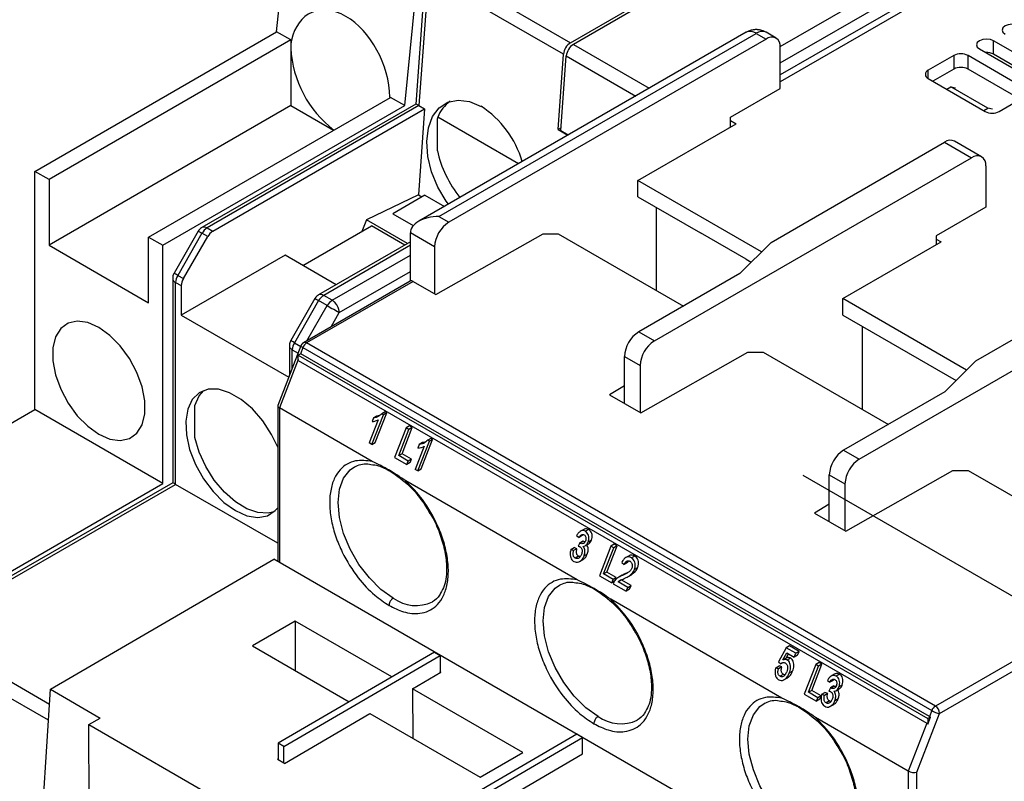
# Model space of a CAD drawing. Header units: millimetres. Extents: x 0 to 432, y 0 to 279.
# Tile 15 of 17: x 331 to 380, y 221 to 259. Entities that reach past the tile are written whole.
import ezdxf

# ---------------------------------------------------------------- set-up
doc = ezdxf.new("R2010")
doc.units = ezdxf.units.MM
doc.linetypes.add('SLD-Center', pattern=[19.05, 15.24, -1.27, 1.27, -1.27])

msp = doc.modelspace()

# ---------------------------------------------------------------- linework, layer by layer
for p, q in [((368.487, 257.89), (383.91, 266.794)), ((343.456, 258.625), (344.163, 265.769)), ((368.488, 257.074), (384.264, 266.182)), ((385.141, 266.087), (368.488, 256.474)), ((385.6, 266.014), (368.488, 256.136)), ((358.063, 258.078), (365.456, 262.346)), ((349.82, 254.951), (350.527, 262.095)), ((351.346, 261.956), (358.063, 258.078)), ((365.499, 262.207), (358.205, 257.996)), ((350.847, 261.584), (350.372, 255.03)), ((350.994, 261.38), (350.527, 254.951)), ((357.711, 257.502), (350.994, 261.38)), ((331.435, 251.685), (343.456, 258.625)), ((344.163, 258.216), (343.456, 258.625)), ((366.786, 258.594), (350.517, 249.202)), ((351.517, 249.441), (367.285, 258.544)), ((367.285, 258.544), (367.78, 258.259)), ((368.28, 258.308), (367.785, 258.594)), ((344.163, 258.216), (332.142, 251.277)), ((344.163, 258.216), (344.163, 257.808)), ((344.188, 258.202), (344.163, 258.216)), ((367.78, 258.259), (352.012, 249.156)), ((358.205, 257.996), (361.978, 255.818)), ((381.923, 256.544), (379.094, 258.177)), ((379.094, 257.502), (379.094, 258.177)), ((344.163, 257.808), (344.163, 254.95)), ((357.441, 253.772), (357.711, 257.502)), ((368.488, 255.809), (368.488, 257.85)), ((377.114, 257.442), (375.841, 256.707)), ((377.114, 257.442), (377.114, 256.768)), ((380.65, 255.809), (377.821, 257.442)), ((377.821, 256.768), (377.821, 257.442)), ((378.387, 257.768), (381.215, 256.136)), ((381.607, 256.052), (379.094, 257.502)), ((357.582, 253.695), (357.853, 257.42)), ((357.853, 257.42), (361.303, 255.429)), ((375.841, 256.299), (375.841, 256.707)), ((377.114, 256.768), (376.072, 256.166)), ((380.419, 255.268), (377.821, 256.768)), ((375.841, 256.299), (378.67, 254.666)), ((366.013, 254.38), (368.488, 255.809)), ((376.761, 255.768), (376.973, 255.891)), ((378.811, 254.829), (376.973, 255.891)), ((376.973, 255.891), (377.205, 255.84)), ((337.092, 248.419), (349.113, 255.359)), ((350.372, 255.03), (339.746, 248.896)), ((349.113, 255.359), (349.087, 255.374)), ((349.82, 254.951), (349.113, 255.359)), ((379.377, 254.666), (380.65, 255.401)), ((344.163, 254.95), (332.142, 248.011)), ((337.799, 248.011), (349.82, 254.951)), ((350.527, 254.951), (339.996, 248.871)), ((340.279, 248.708), (350.81, 254.787)), ((344.163, 254.95), (346.284, 253.726)), ((350.81, 254.787), (350.5, 250.514)), ((350.527, 254.951), (350.81, 254.787)), ((353.618, 254.906), (353.619, 254.921)), ((353.633, 254.913), (353.618, 254.906)), ((378.599, 254.707), (378.811, 254.829)), ((379.043, 254.779), (378.811, 254.829)), ((351.445, 252.702), (351.445, 254.309)), ((355.471, 252.062), (351.466, 254.375)), ((361.416, 251.237), (366.296, 254.054)), ((366.013, 253.89), (366.013, 254.38)), ((366.013, 254.217), (366.296, 254.054)), ((357.593, 253.845), (357.441, 253.772)), ((357.441, 253.772), (357.932, 253.483)), ((357.94, 253.488), (357.582, 253.695)), ((368.028, 248.156), (376.655, 253.136)), ((376.655, 253.136), (377.998, 252.36)), ((378.498, 252.41), (377.155, 253.185)), ((362.23, 243.257), (377.998, 252.36)), ((332.142, 251.277), (331.435, 251.685)), ((331.435, 239.845), (331.435, 251.685)), ((378.705, 251.952), (378.705, 249.91)), ((332.142, 251.277), (332.142, 248.011)), ((367.562, 247.689), (361.416, 251.237)), ((361.416, 250.421), (361.416, 251.237)), ((350.5, 250.514), (347.917, 249.284)), ((350.823, 250.502), (349.225, 249.579)), ((350.5, 250.514), (350.672, 250.415)), ((350.823, 250.502), (351.796, 249.94)), ((361.416, 250.421), (364.528, 248.624)), ((362.336, 245.767), (362.336, 249.89)), ((378.705, 249.91), (376.23, 248.482)), ((347.917, 249.284), (347.687, 248.692)), ((349.966, 248.101), (347.917, 249.284)), ((349.225, 249.579), (350.25, 248.987)), ((351.517, 249.441), (352.012, 249.156)), ((339.563, 248.713), (338.356, 246.622)), ((339.996, 248.871), (340.279, 248.708)), ((344.762, 247.003), (348.178, 248.975)), ((349.829, 248.022), (348.178, 248.975)), ((350.103, 246.235), (350.103, 248.625)), ((351.305, 247.931), (350.103, 248.625)), ((366.79, 247.318), (364.528, 248.624)), ((337.092, 245.153), (337.092, 248.419)), ((337.092, 248.419), (337.799, 248.011)), ((339.746, 248.607), (338.539, 246.517)), ((338.822, 246.353), (340.029, 248.444)), ((340.029, 248.444), (339.746, 248.607)), ((350.103, 248.18), (345.544, 245.549)), ((351.376, 245.563), (356.7, 248.584)), ((356.7, 248.584), (357.457, 248.584)), ((357.457, 248.584), (363.679, 244.992)), ((366.482, 246.61), (368.028, 248.156)), ((371.599, 245.359), (376.478, 248.176)), ((376.23, 248.482), (376.23, 248.033)), ((376.23, 248.318), (376.478, 248.176)), ((332.142, 248.011), (337.092, 245.153)), ((337.799, 236.171), (337.799, 248.011)), ((350.103, 248.011), (345.794, 245.524)), ((351.305, 247.931), (351.305, 245.604)), ((343.873, 247.517), (338.718, 244.541)), ((346.413, 246.05), (343.873, 247.517)), ((346.219, 245.279), (350.103, 247.521)), ((366.79, 247.318), (367.044, 247.172)), ((378.21, 242.277), (386.837, 247.258)), ((346.572, 244.667), (350.103, 246.705)), ((338.289, 246.372), (338.289, 236.215)), ((338.356, 246.622), (338.356, 246.622)), ((338.436, 236.131), (338.436, 246.168)), ((338.436, 246.168), (338.718, 246.005)), ((338.539, 246.517), (338.822, 246.353)), ((350.094, 246.231), (344.795, 243.172)), ((350.244, 246.216), (344.945, 243.157)), ((350.244, 246.216), (351.376, 245.563)), ((366.482, 246.61), (361.452, 243.706)), ((372.412, 237.379), (388.18, 246.482)), ((338.718, 246.005), (338.718, 244.541)), ((345.361, 245.366), (344.154, 243.275)), ((345.544, 245.26), (344.337, 243.169)), ((345.969, 245.015), (345.544, 245.26)), ((346.219, 245.279), (345.794, 245.524)), ((377.744, 241.811), (371.599, 245.359)), ((371.599, 244.542), (371.599, 245.359)), ((344.959, 243.267), (345.969, 245.015)), ((338.718, 244.541), (344.059, 241.458)), ((346.166, 243.963), (346.572, 244.667)), ((371.599, 244.542), (377.226, 241.294)), ((372.553, 243.991), (372.553, 239.869)), ((361.452, 243.706), (362.23, 243.257)), ((344.665, 243.02), (343.513, 240.051)), ((344.087, 243.026), (344.087, 241.561)), ((344.234, 241.909), (344.234, 242.821)), ((344.234, 242.821), (344.523, 242.654)), ((344.337, 243.169), (344.652, 242.988)), ((344.761, 242.928), (344.637, 242.609)), ((344.761, 242.928), (376.015, 224.886)), ((376.199, 225.114), (344.945, 243.157)), ((344.534, 242.343), (343.597, 239.929)), ((344.664, 242.625), (344.534, 242.55)), ((344.534, 242.289), (344.534, 242.55)), ((344.534, 242.55), (375.82, 224.489)), ((344.534, 242.289), (375.771, 224.256)), ((375.901, 224.592), (344.664, 242.625)), ((360.745, 240.154), (360.745, 242.481)), ((360.745, 242.481), (361.523, 242.032)), ((361.558, 239.685), (366.883, 242.706)), ((366.883, 242.706), (367.639, 242.706)), ((367.639, 242.706), (373.861, 239.114)), ((376.665, 240.732), (378.21, 242.277)), ((361.523, 242.032), (361.523, 239.705)), ((344.089, 241.536), (344.087, 241.561)), ((360.745, 241.019), (360.002, 240.583)), ((360.002, 240.583), (361.558, 239.685)), ((376.665, 240.732), (371.634, 237.828)), ((319.854, 233.16), (331.435, 239.845)), ((337.799, 236.171), (331.435, 239.845)), ((339.383, 238.458), (339.383, 240.058)), ((343.51, 240.033), (343.51, 232.3)), ((348.207, 237.268), (343.597, 239.929)), ((343.597, 239.929), (343.597, 232.249)), ((348.509, 239.341), (348.063, 238.193)), ((348.19, 238.12), (348.762, 239.593)), ((348.263, 239.43), (348.196, 239.256)), ((348.427, 239.524), (348.263, 239.43)), ((348.353, 238.214), (348.925, 239.687)), ((348.843, 239.734), (348.68, 239.64)), ((348.762, 239.593), (348.68, 239.64)), ((348.925, 239.687), (348.762, 239.593)), ((348.925, 239.687), (348.843, 239.734)), ((349.891, 238.941), (349.32, 237.468)), ((349.525, 237.557), (350.031, 238.86)), ((349.688, 237.651), (350.194, 238.955)), ((350.054, 239.035), (349.891, 238.941)), ((350.031, 238.86), (349.891, 238.941)), ((350.194, 238.955), (350.031, 238.86)), ((350.194, 238.955), (350.054, 239.035)), ((350.638, 236.895), (351.209, 238.368)), ((351.128, 238.416), (350.964, 238.321)), ((351.209, 238.368), (351.046, 238.274)), ((351.209, 238.368), (351.128, 238.416)), ((348.19, 238.12), (348.063, 238.193)), ((348.19, 238.12), (348.353, 238.214)), ((350.793, 238.022), (350.348, 236.874)), ((350.475, 236.801), (351.046, 238.274)), ((350.548, 238.111), (350.48, 237.937)), ((350.711, 238.205), (350.548, 238.111)), ((351.046, 238.274), (350.964, 238.321)), ((349.32, 237.468), (349.929, 237.116)), ((349.688, 237.651), (349.525, 237.557)), ((349.995, 237.286), (349.525, 237.557)), ((350.158, 237.38), (349.688, 237.651)), ((350.158, 237.38), (349.995, 237.286)), ((350.092, 237.21), (350.158, 237.38)), ((371.634, 237.828), (372.412, 237.379)), ((347.329, 237.001), (347.374, 237.024)), ((349.929, 237.116), (349.995, 237.286)), ((350.092, 237.21), (349.929, 237.116)), ((350.475, 236.801), (350.348, 236.874)), ((350.475, 236.801), (350.638, 236.895)), ((370.927, 234.276), (370.927, 236.603)), ((370.927, 236.603), (371.705, 236.154)), ((371.74, 233.807), (377.065, 236.827)), ((377.065, 236.827), (377.821, 236.827)), ((377.821, 236.827), (383.513, 233.542)), ((338.289, 236.215), (325.579, 228.878)), ((325.829, 228.853), (338.436, 236.131)), ((326.218, 229.486), (337.799, 236.171)), ((343.51, 233.201), (338.436, 236.131)), ((358.389, 231.39), (349.877, 236.304)), ((371.705, 236.154), (371.705, 233.827)), ((370.927, 235.141), (370.185, 234.705)), ((370.185, 234.705), (371.74, 233.807)), ((358.366, 233.586), (358.485, 233.494)), ((358.649, 233.588), (358.485, 233.494)), ((358.72, 233.894), (358.556, 233.8)), ((358.649, 233.588), (358.686, 233.641)), ((358.965, 233.891), (358.802, 233.797)), ((358.082, 232.895), (358.245, 232.989)), ((358.38, 232.935), (358.245, 232.989)), ((358.518, 233.221), (358.439, 233.058)), ((358.682, 233.315), (358.518, 233.221)), ((358.699, 233.303), (358.536, 233.208)), ((358.81, 233.087), (358.973, 233.181)), ((359.102, 233.354), (358.938, 233.26)), ((360.074, 233.063), (359.502, 231.59)), ((359.708, 231.679), (360.213, 232.982)), ((359.871, 231.773), (360.376, 233.076)), ((360.237, 233.157), (360.074, 233.063)), ((360.213, 232.982), (360.074, 233.063)), ((360.376, 233.076), (360.213, 232.982)), ((360.376, 233.076), (360.237, 233.157)), ((358.216, 232.84), (358.082, 232.895)), ((358.38, 232.935), (358.216, 232.84)), ((358.463, 232.563), (358.299, 232.469)), ((358.898, 232.669), (358.735, 232.575)), ((360.973, 232.585), (360.81, 232.49)), ((361.252, 232.571), (361.089, 232.477)), ((332.213, 225.948), (343.315, 232.413)), ((375.134, 214.043), (343.315, 232.413)), ((358.515, 232.301), (358.679, 232.396)), ((360.61, 232.244), (360.73, 232.152)), ((360.893, 232.246), (360.73, 232.152)), ((360.893, 232.246), (360.943, 232.331)), ((361.399, 231.988), (361.236, 231.894)), ((359.502, 231.59), (360.111, 231.238)), ((359.871, 231.773), (359.708, 231.679)), ((360.177, 231.408), (359.708, 231.679)), ((360.34, 231.502), (359.871, 231.773)), ((360.34, 231.502), (360.177, 231.408)), ((360.274, 231.332), (360.34, 231.502)), ((360.467, 231.519), (360.463, 231.516)), ((360.627, 231.611), (360.47, 231.52)), ((360.806, 231.7), (360.643, 231.606)), ((360.884, 231.737), (360.806, 231.7)), ((360.968, 231.574), (361.131, 231.669)), ((357.512, 231.122), (357.556, 231.146)), ((360.111, 231.238), (360.177, 231.408)), ((360.254, 231.321), (360.111, 231.238)), ((360.187, 231.194), (360.835, 230.82)), ((360.587, 231.383), (360.424, 231.289)), ((360.908, 231.009), (360.424, 231.289)), ((361.071, 231.103), (360.587, 231.383)), ((360.835, 230.82), (360.908, 231.009)), ((360.908, 231.009), (361.071, 231.103)), ((360.998, 230.915), (361.071, 231.103)), ((360.998, 230.915), (360.835, 230.82)), ((368.572, 225.512), (360.06, 230.426)), ((344.375, 229.34), (342.254, 228.105)), ((349.186, 226.563), (344.375, 229.34)), ((344.375, 229.34), (344.385, 226.875)), ((332.166, 225.195), (325.829, 228.853)), ((332.116, 224.407), (325.476, 228.241)), ((342.254, 228.105), (347.065, 225.328)), ((368.952, 228.103), (368.789, 228.008)), ((369.422, 227.832), (368.952, 228.103)), ((381.498, 228.174), (376.199, 225.114)), ((351.302, 227.795), (343.524, 223.265)), ((343.807, 223.102), (351.585, 227.631)), ((351.302, 227.795), (351.585, 227.631)), ((351.585, 227.631), (351.588, 226.817)), ((368.789, 228.008), (368.394, 227.311)), ((368.621, 227.407), (368.819, 227.76)), ((368.784, 227.501), (368.903, 227.712)), ((369.259, 227.737), (368.789, 228.008)), ((368.819, 227.76), (369.185, 227.548)), ((369.185, 227.548), (369.259, 227.737)), ((369.349, 227.643), (369.185, 227.548)), ((369.422, 227.832), (369.259, 227.737)), ((369.349, 227.643), (369.422, 227.832)), ((376.411, 224.747), (381.71, 227.806)), ((368.264, 227.017), (368.428, 227.111)), ((368.394, 227.311), (368.514, 227.219)), ((368.562, 227.057), (368.428, 227.111)), ((368.594, 227.266), (368.514, 227.219)), ((368.784, 227.501), (368.621, 227.407)), ((368.999, 227.498), (368.836, 227.403)), ((370.256, 227.185), (369.684, 225.712)), ((369.89, 225.801), (370.395, 227.104)), ((370.053, 225.895), (370.559, 227.198)), ((370.419, 227.279), (370.256, 227.185)), ((370.395, 227.104), (370.256, 227.185)), ((370.559, 227.198), (370.395, 227.104)), ((370.559, 227.198), (370.419, 227.279)), ((350.209, 225.973), (351.623, 226.796)), ((351.588, 226.817), (351.623, 226.796)), ((351.588, 226.776), (351.588, 226.817)), ((368.399, 226.962), (368.264, 227.017)), ((368.562, 227.057), (368.399, 226.962)), ((368.641, 226.687), (368.478, 226.593)), ((369.104, 226.853), (368.941, 226.759)), ((371.186, 226.697), (371.023, 226.603)), ((371.432, 226.694), (371.269, 226.6)), ((368.635, 226.402), (368.648, 226.41)), ((368.895, 226.552), (368.731, 226.457)), ((370.833, 226.389), (370.952, 226.297)), ((371.116, 226.391), (370.952, 226.297)), ((371.148, 226.118), (370.985, 226.024)), ((371.166, 226.106), (371.003, 226.011)), ((371.116, 226.391), (371.153, 226.444)), ((371.568, 226.157), (371.405, 226.063)), ((331.678, 217.471), (332.213, 225.948)), ((332.213, 225.948), (334.688, 224.519)), ((355.689, 222.809), (350.209, 225.973)), ((350.209, 225.973), (350.218, 223.507)), ((369.684, 225.712), (370.294, 225.36)), ((370.053, 225.895), (369.89, 225.801)), ((370.359, 225.53), (369.89, 225.801)), ((370.523, 225.624), (370.053, 225.895)), ((370.523, 225.624), (370.359, 225.53)), ((370.457, 225.454), (370.523, 225.624)), ((370.549, 225.698), (370.712, 225.792)), ((370.683, 225.643), (370.549, 225.698)), ((370.846, 225.738), (370.683, 225.643)), ((370.846, 225.738), (370.712, 225.792)), ((370.985, 226.024), (370.906, 225.861)), ((371.277, 225.89), (371.44, 225.984)), ((367.694, 225.244), (367.738, 225.268)), ((370.294, 225.36), (370.359, 225.53)), ((370.457, 225.454), (370.294, 225.36)), ((370.929, 225.366), (370.766, 225.272)), ((370.982, 225.104), (371.146, 225.199)), ((371.365, 225.472), (371.202, 225.378)), ((343.845, 222.267), (348.088, 224.737)), ((348.088, 224.737), (353.568, 221.574)), ((375.276, 221.821), (376.411, 224.747)), ((376.015, 224.886), (375.901, 224.592)), ((334.122, 224.19), (334.688, 224.519)), ((334.122, 224.19), (360.992, 208.678)), ((334.153, 216.042), (334.122, 224.19)), ((374.852, 221.887), (370.242, 224.548)), ((375.771, 224.256), (374.852, 221.887)), ((375.82, 224.214), (375.957, 224.568)), ((375.957, 224.568), (375.82, 224.489)), ((375.82, 224.489), (375.82, 224.214)), ((358.373, 223.713), (350.595, 219.183)), ((358.656, 223.549), (358.373, 223.713)), ((343.807, 223.102), (343.524, 223.265)), ((343.524, 223.265), (343.527, 222.451)), ((350.878, 219.02), (358.656, 223.549)), ((358.659, 222.735), (358.656, 223.549)), ((343.81, 222.287), (343.807, 223.102)), ((350.881, 218.205), (358.659, 222.735)), ((353.568, 221.574), (355.689, 222.809)), ((343.527, 222.491), (343.491, 222.471)), ((343.527, 222.451), (343.491, 222.471)), ((343.527, 222.451), (343.81, 222.287)), ((343.845, 222.267), (343.81, 222.287)), ((374.852, 221.887), (374.852, 214.207)), ((375.276, 212.563), (375.276, 221.821))]:
    msp.add_line(p, q)
at = {"color": 7, "linetype": 'SLD-Center'}
msp.add_line((382.418, 229.188), (369.619, 236.577), dxfattribs=at)
at = {"flags": 128}
for points in [[(380.367, 258.911), (380.205, 258.974), (380.013, 258.996), (379.822, 258.974), (379.66, 258.911), (379.551, 258.818), (379.513, 258.707), (379.551, 258.597), (379.66, 258.503)], [(379.094, 258.177), (378.932, 258.239), (378.741, 258.261), (378.549, 258.239), (378.387, 258.177), (378.279, 258.083), (378.241, 257.972), (378.279, 257.862), (378.387, 257.768)], [(351.994, 250.055), (351.884, 250.206), (351.47, 250.903), (351.161, 251.657), (350.974, 252.425), (350.919, 253.167), (350.999, 253.842), (351.21, 254.413), (351.54, 254.849), (351.971, 255.127), (352.48, 255.231), (353.039, 255.156), (353.618, 254.906)], [(339.563, 248.713), (339.569, 248.71), (339.592, 248.697), (339.63, 248.675), (339.682, 248.645), (339.746, 248.607)], [(338.539, 246.517), (338.475, 246.554), (338.423, 246.584), (338.385, 246.606), (338.362, 246.619), (338.356, 246.622)], [(345.969, 245.015), (346.042, 244.973), (346.123, 244.926), (346.207, 244.878), (346.292, 244.829), (346.374, 244.781), (346.45, 244.738), (346.517, 244.699), (346.572, 244.667)], [(334.617, 238.621), (335.167, 238.38), (335.685, 238.308), (336.141, 238.408), (336.508, 238.675), (336.766, 239.093), (336.898, 239.638), (336.898, 240.277), (336.766, 240.975), (336.508, 241.69), (336.141, 242.381), (335.685, 243.008), (335.167, 243.534), (334.617, 243.928), (334.067, 244.169), (333.549, 244.241), (333.093, 244.141), (332.726, 243.874), (332.468, 243.456), (332.336, 242.911), (332.336, 242.272), (332.468, 241.574), (332.726, 240.859), (333.093, 240.168), (333.549, 239.541), (334.067, 239.015), (334.617, 238.621)], [(344.337, 243.169), (344.273, 243.206), (344.221, 243.237), (344.183, 243.259), (344.161, 243.271), (344.154, 243.275)], [(343.51, 237.972), (343.206, 238.604), (342.765, 239.285), (342.252, 239.879), (341.693, 240.355), (341.118, 240.687), (340.559, 240.857), (340.045, 240.855), (339.605, 240.683), (339.262, 240.349), (339.034, 239.871), (338.935, 239.275), (338.968, 238.593), (339.133, 237.862), (339.42, 237.122), (339.815, 236.411), (340.295, 235.77), (340.835, 235.231), (341.405, 234.824), (341.405, 234.824)], [(339.383, 240.058), (339.602, 240.533), (339.841, 240.8)], [(343.323, 234.769), (343.036, 234.701), (342.522, 234.727), (341.968, 234.918), (341.404, 235.263), (340.858, 235.745), (340.359, 236.338), (339.933, 237.011), (339.602, 237.73), (339.383, 238.458)], [(349.252, 230.481), (348.643, 230.912), (348.065, 231.479), (347.546, 232.156), (347.113, 232.906), (346.786, 233.694), (346.584, 234.479), (346.515, 235.222), (346.584, 235.885), (346.786, 236.436), (347.113, 236.847), (347.329, 237.001)], [(341.405, 234.824), (341.976, 234.572), (342.516, 234.487), (342.996, 234.575), (343.391, 234.83), (343.51, 234.963)], [(359.435, 224.603), (358.826, 225.034), (358.247, 225.601), (357.728, 226.277), (357.295, 227.028), (356.969, 227.816), (356.766, 228.6), (356.698, 229.343), (356.766, 230.007), (356.969, 230.558), (357.295, 230.969), (357.512, 231.122)], [(369.617, 218.725), (369.008, 219.155), (368.43, 219.723), (367.911, 220.399), (367.477, 221.15), (367.151, 221.937), (366.949, 222.722), (366.88, 223.465), (366.949, 224.129), (367.151, 224.68), (367.477, 225.091), (367.694, 225.244)]]:
    msp.add_lwpolyline(points, dxfattribs=at)
for centre, radius, start, end in [((366.993, 258.136), 0.503, 54.3825, 114.307), ((367.578, 258.136), 0.503, 65.693, 125.6174), ((347.115, 257.815), 2.952, 172.4795, 180.1411), ((358.484, 257.425), 0.777, 122.8009, 174.311), ((358.626, 257.343), 0.777, 122.8009, 174.311), ((368.056, 257.92), 0.437, 350.786, 129.2032), ((349.614, 258.08), 5.458, 182.8534, 232.6952), ((377.468, 256.759), 0.769, 62.6097, 117.3903), ((378.745, 256.827), 0.76, 62.6684, 92.7236), ((375.919, 256.503), 0.218, 110.7834, 249.2168), ((377.468, 256.085), 0.769, 62.6097, 117.3903), ((353.034, 253.791), 1.674, 124.7826, 159.5908), ((350.942, 250.796), 4.917, 16.2549, 57.0118), ((379.023, 255.348), 0.769, 242.6096, 297.3904), ((376.948, 252.727), 0.503, 65.693, 125.6174), ((378.274, 252.022), 0.437, 350.786, 129.2032), ((352.84, 247.861), 1.537, 122.6055, 177.3946), ((340.378, 248.259), 0.721, 121.9546, 151.1445), ((339.849, 248.665), 0.253, 54.5095, 112.861), ((340.661, 248.096), 0.721, 121.9546, 151.1445), ((338.539, 246.397), 0.251, 185.7077, 245.6251), ((339.156, 246.144), 0.721, 148.8562, 178.0439), ((339.439, 245.98), 0.721, 148.8562, 178.0439), ((350.156, 246.093), 0.151, 54.3821, 114.3076), ((345.649, 245.332), 0.241, 52.8976, 115.8209), ((346.176, 244.912), 0.721, 121.9546, 151.1445), ((346.6, 244.667), 0.721, 121.9546, 151.1445), ((362.28, 242.412), 1.537, 122.6055, 177.3946), ((363.058, 241.963), 1.537, 122.6055, 177.3946), ((344.955, 242.796), 0.721, 148.8562, 178.0439), ((344.808, 243.073), 0.152, 200.263, 252.1042), ((345.193, 242.769), 0.46, 122.6382, 159.7727), ((344.857, 243.034), 0.151, 54.3858, 114.2671), ((372.462, 236.533), 1.537, 122.6055, 177.3946), ((373.24, 236.084), 1.537, 122.6055, 177.3946), ((350.379, 232.007), 1.897, 233.5578, 295.6062), ((376.447, 224.726), 0.46, 122.6382, 159.7727), ((376.586, 225.878), 1.145, 240.1097, 261.2218), ((375.95, 224.726), 0.461, 2.6055, 57.3947), ((360.562, 226.129), 1.897, 233.5578, 295.6062)]:
    msp.add_arc(centre, radius, start, end)
for centre, major_axis, ratio, start_param, end_param in [((346.595, 256.355), (-1.383, 3.231), 0.641975, 4.147148, 7.002045), ((350.851, 254.73), (0.479, -0.3), 0.037796, 2.336245, 3.121562), ((353.821, 252.134), (-1.743, 3.043), 0.577373, 0.47706, 0.505498), ((353.821, 252.134), (-1.743, 3.043), 0.577373, 1.073086, 1.828427), ((351.517, 248.625), (1.414, 0), 0.577382, 1.570796, 3.141593), ((343.81, 239.986), (0.299, -0.056), 0.410685, 3.064865, 4.003719), ((338.789, 235.926), (0.5, -0.289), 0.00007, 2.356235, 3.141552), ((375.771, 223.766), (-0.061, 0.504), 0.402531, 5.755049, 5.989234), ((376.146, 224.734), (0.323, 0.039), 0.565682, 3.786495, 4.02068), ((375.064, 221.944), (0.299, -0.056), 0.410685, 4.003719, 5.574515)]:
    msp.add_ellipse(centre, major_axis=major_axis, ratio=ratio, start_param=start_param, end_param=end_param)
for points, knots in [([(367.285, 258.728), (367.281, 258.728), (367.256, 258.728), (367.19, 258.725), (367.067, 258.707), (366.921, 258.668), (366.828, 258.611), (366.789, 258.587)], [0, 0, 0, 0, 0.0262379, 0.1440665, 0.3791486, 0.7359263, 1, 1, 1, 1]), ([(367.785, 258.593), (367.783, 258.595), (367.737, 258.629), (367.648, 258.661), (367.54, 258.697), (367.464, 258.712), (367.411, 258.72), (367.374, 258.724), (367.348, 258.726), (367.33, 258.727), (367.317, 258.727), (367.308, 258.728), (367.298, 258.728), (367.29, 258.728), (367.285, 258.728)], [0, 0, 0, 0, 0.018824, 0.327228, 0.531875, 0.671703, 0.768825, 0.836878, 0.884777, 0.918568, 0.942435, 0.9593, 0.971223, 1, 1, 1, 1]), ([(339.752, 248.896), (339.743, 248.892), (339.698, 248.871), (339.63, 248.81), (339.585, 248.745), (339.563, 248.713)], [0, 0, 0, 0, 0.108029, 0.561023, 1, 1, 1, 1]), ([(338.359, 246.622), (338.355, 246.616), (338.325, 246.577), (338.298, 246.491), (338.292, 246.41), (338.289, 246.372)], [0, 0, 0, 0, 0.077812, 0.563001, 1, 1, 1, 1]), ([(345.362, 245.365), (345.362, 245.365), (345.363, 245.365), (345.366, 245.363), (345.367, 245.363), (345.368, 245.362), (345.368, 245.362), (345.372, 245.359), (345.387, 245.35), (345.439, 245.321), (345.505, 245.283), (345.544, 245.26)], [0, 0, 0, 0, 0.1247498, 0.1641438, 0.1742881, 0.1769705, 0.1779366, 0.1780618, 0.369492, 0.625538, 1, 1, 1, 1]), ([(345.544, 245.549), (345.512, 245.526), (345.448, 245.481), (345.39, 245.413), (345.371, 245.368), (345.369, 245.362)], [0, 0, 0, 0, 0.454954, 0.919686, 1, 1, 1, 1]), ([(346.572, 244.667), (346.568, 244.716), (346.562, 244.8), (346.521, 244.913), (346.49, 244.977), (346.474, 245.006), (346.47, 245.013), (346.469, 245.015), (346.469, 245.015), (346.454, 245.042), (346.415, 245.102), (346.332, 245.2), (346.261, 245.25), (346.219, 245.279)], [0, 0, 0, 0, 0.217341, 0.373361, 0.467692, 0.491651, 0.49782, 0.499452, 0.500039, 0.500115, 0.616539, 0.772261, 1, 1, 1, 1]), ([(344.155, 243.274), (344.139, 243.239), (344.104, 243.167), (344.085, 243.072), (344.091, 243.016), (344.093, 243.001)], [0, 0, 0, 0, 0.413162, 0.838759, 1, 1, 1, 1]), ([(344.091, 243.001), (344.092, 242.991), (344.096, 242.958), (344.133, 242.894), (344.196, 242.848), (344.234, 242.821)], [0, 0, 0, 0, 0.141054, 0.489869, 1, 1, 1, 1]), ([(344.685, 243.062), (344.684, 243.061), (344.68, 243.053), (344.673, 243.04), (344.668, 243.026), (344.665, 243.02)], [0, 0, 0, 0, 0.06958, 0.580281, 1, 1, 1, 1]), ([(344.795, 243.171), (344.792, 243.169), (344.775, 243.162), (344.752, 243.143), (344.729, 243.121), (344.714, 243.104), (344.705, 243.092), (344.698, 243.083), (344.694, 243.077), (344.691, 243.073), (344.689, 243.07), (344.688, 243.067), (344.687, 243.065), (344.686, 243.063), (344.685, 243.062)], [0, 0, 0, 0, 0.066296, 0.358205, 0.552834, 0.686183, 0.778936, 0.843986, 0.889785, 0.922107, 0.944929, 0.961067, 0.972465, 1, 1, 1, 1]), ([(348.196, 239.256), (348.241, 239.26), (348.317, 239.268), (348.422, 239.298), (348.48, 239.327), (348.509, 239.341)], [0, 0, 0, 0, 0.428991, 0.712634, 1, 1, 1, 1]), ([(348.68, 239.64), (348.632, 239.597), (348.547, 239.52), (348.403, 239.455), (348.31, 239.438), (348.263, 239.43)], [0, 0, 0, 0, 0.380081, 0.685242, 1, 1, 1, 1]), ([(348.588, 239.566), (348.581, 239.562), (348.529, 239.538), (348.474, 239.53), (348.427, 239.524)], [0, 0, 0, 0, 0.136469, 1, 1, 1, 1]), ([(350.48, 237.937), (350.526, 237.942), (350.602, 237.949), (350.707, 237.979), (350.764, 238.008), (350.793, 238.022)], [0, 0, 0, 0, 0.4289908, 0.7126344, 1, 1, 1, 1]), ([(350.964, 238.321), (350.917, 238.279), (350.831, 238.202), (350.687, 238.137), (350.595, 238.12), (350.548, 238.111)], [0, 0, 0, 0, 0.380081, 0.685242, 1, 1, 1, 1]), ([(350.872, 238.247), (350.865, 238.244), (350.814, 238.219), (350.759, 238.212), (350.711, 238.205)], [0, 0, 0, 0, 0.1364695, 1, 1, 1, 1]), ([(348.207, 237.268), (347.922, 237.302), (347.298, 237.377), (346.673, 236.992), (346.3, 236.422), (346.119, 235.83), (346.071, 235.119), (346.162, 234.336), (346.38, 233.537), (346.787, 232.555), (347.435, 231.521), (348.267, 230.626), (348.802, 230.273), (349.042, 230.115)], [0, 0, 0, 0, 0.1087163, 0.2383367, 0.3102138, 0.3851602, 0.4615996, 0.537758, 0.6118992, 0.6825495, 0.8090378, 0.9144533, 1, 1, 1, 1]), ([(347.332, 237.002), (347.529, 237.093), (347.763, 237.2), (348.093, 237.132), (348.145, 237.121)], [0, 0, 0, 0, 0.8419872, 1, 1, 1, 1]), ([(348.145, 237.121), (348.267, 237.106), (348.566, 237.069), (348.904, 236.893), (349.104, 236.788)], [0, 0, 0, 0, 0.4064757, 1, 1, 1, 1]), ([(349.061, 236.835), (348.918, 236.912), (348.635, 237.062), (348.348, 237.2), (348.207, 237.268)], [0, 0, 0, 0, 0.5078042, 1, 1, 1, 1]), ([(349.877, 236.304), (349.74, 236.397), (349.471, 236.58), (349.196, 236.751), (349.061, 236.835)], [0, 0, 0, 0, 0.508306, 1, 1, 1, 1]), ([(349.061, 236.835), (349.073, 236.819), (349.096, 236.787), (349.134, 236.771), (349.156, 236.775), (349.157, 236.775)], [0, 0, 0, 0, 0.489886, 0.981942, 1, 1, 1, 1]), ([(349.104, 236.788), (349.433, 236.558), (349.996, 236.164), (350.661, 235.381), (350.953, 234.893), (351.073, 234.691)], [0, 0, 0, 0, 0.452036, 0.773842, 1, 1, 1, 1]), ([(349.042, 230.115), (349.282, 229.996), (349.817, 229.731), (350.649, 229.666), (351.297, 229.952), (351.704, 230.463), (351.922, 231.011), (352.013, 231.689), (351.965, 232.455), (351.785, 233.256), (351.411, 234.257), (350.786, 235.363), (350.162, 236.009), (349.877, 236.304)], [0, 0, 0, 0, 0.085547, 0.190962, 0.317451, 0.388101, 0.462242, 0.5384, 0.61484, 0.689786, 0.761663, 0.891284, 1, 1, 1, 1]), ([(351.073, 234.691), (351.107, 234.639), (351.305, 234.331), (351.565, 233.709), (351.824, 232.872), (351.94, 231.935), (351.864, 231.187), (351.67, 230.843), (351.606, 230.729)], [0, 0, 0, 0, 0.0372953, 0.2193267, 0.4010465, 0.5866873, 0.8638072, 1, 1, 1, 1]), ([(358.802, 233.797), (358.768, 233.812), (358.7, 233.843), (358.592, 233.824), (358.486, 233.758), (358.414, 233.67), (358.376, 233.604), (358.366, 233.586)], [0, 0, 0, 0, 0.2141123, 0.4299267, 0.6201431, 0.8999744, 1, 1, 1, 1]), ([(358.485, 233.494), (358.506, 233.529), (358.539, 233.585), (358.605, 233.635), (358.664, 233.65), (358.71, 233.64), (358.733, 233.628), (358.74, 233.625)], [0, 0, 0, 0, 0.336229, 0.538159, 0.741086, 0.928299, 1, 1, 1, 1]), ([(358.965, 233.891), (358.932, 233.906), (358.864, 233.935), (358.775, 233.926), (358.732, 233.898), (358.722, 233.891)], [0, 0, 0, 0, 0.429207, 0.861825, 1, 1, 1, 1]), ([(358.74, 233.625), (358.76, 233.61), (358.797, 233.583), (358.826, 233.514), (358.835, 233.443), (358.827, 233.379), (358.814, 233.341), (358.809, 233.327)], [0, 0, 0, 0, 0.247167, 0.463678, 0.653023, 0.867312, 1, 1, 1, 1]), ([(358.938, 233.26), (358.952, 233.307), (358.979, 233.398), (358.975, 233.541), (358.934, 233.663), (358.872, 233.75), (358.822, 233.783), (358.802, 233.797)], [0, 0, 0, 0, 0.234222, 0.446957, 0.660873, 0.859731, 1, 1, 1, 1]), ([(359.102, 233.354), (359.116, 233.401), (359.143, 233.492), (359.139, 233.635), (359.097, 233.757), (359.035, 233.844), (358.986, 233.877), (358.965, 233.891)], [0, 0, 0, 0, 0.234222, 0.446957, 0.660873, 0.859731, 1, 1, 1, 1]), ([(358.439, 233.058), (358.455, 233.056), (358.477, 233.052), (358.508, 233.042), (358.522, 233.035), (358.529, 233.031)], [0, 0, 0, 0, 0.4956596, 0.7466675, 1, 1, 1, 1]), ([(358.536, 233.208), (358.534, 233.209), (358.531, 233.211), (358.527, 233.214), (358.523, 233.217), (358.52, 233.22), (358.518, 233.221)], [0, 0, 0, 0, 0.2497933, 0.4996465, 0.7497548, 1, 1, 1, 1]), ([(358.529, 233.031), (358.549, 233.017), (358.59, 232.987), (358.627, 232.912), (358.643, 232.827), (358.637, 232.736), (358.618, 232.678), (358.608, 232.65)], [0, 0, 0, 0, 0.200479, 0.402667, 0.583235, 0.797077, 1, 1, 1, 1]), ([(358.809, 233.327), (358.794, 233.294), (358.769, 233.241), (358.713, 233.196), (358.653, 233.18), (358.591, 233.181), (358.551, 233.201), (358.536, 233.208)], [0, 0, 0, 0, 0.274232, 0.434744, 0.595081, 0.841769, 1, 1, 1, 1]), ([(358.699, 233.303), (358.698, 233.304), (358.695, 233.305), (358.69, 233.308), (358.686, 233.312), (358.683, 233.314), (358.682, 233.315)], [0, 0, 0, 0, 0.2497933, 0.4996465, 0.7497548, 1, 1, 1, 1]), ([(358.69, 233.046), (358.724, 233.052), (358.788, 233.064), (358.87, 233.134), (358.915, 233.205), (358.934, 233.249), (358.938, 233.26)], [0, 0, 0, 0, 0.32656, 0.619488, 0.911481, 1, 1, 1, 1]), ([(358.735, 232.575), (358.754, 232.637), (358.785, 232.736), (358.777, 232.881), (358.744, 232.98), (358.706, 233.026), (358.69, 233.046)], [0, 0, 0, 0, 0.375323, 0.605019, 0.835846, 1, 1, 1, 1]), ([(358.782, 233.281), (358.77, 233.28), (358.741, 233.28), (358.715, 233.294), (358.699, 233.303)], [0, 0, 0, 0, 0.4152516, 1, 1, 1, 1]), ([(358.898, 232.669), (358.917, 232.731), (358.949, 232.83), (358.941, 232.975), (358.907, 233.075), (358.869, 233.121), (358.853, 233.14)], [0, 0, 0, 0, 0.375323, 0.605019, 0.835846, 1, 1, 1, 1]), ([(358.971, 233.184), (358.992, 233.199), (359.039, 233.233), (359.078, 233.299), (359.097, 233.344), (359.102, 233.354)], [0, 0, 0, 0, 0.3690289, 0.8532164, 1, 1, 1, 1]), ([(358.082, 232.895), (358.067, 232.834), (358.039, 232.722), (358.051, 232.558), (358.097, 232.427), (358.162, 232.344), (358.211, 232.313), (358.229, 232.302)], [0, 0, 0, 0, 0.268791, 0.499953, 0.694672, 0.88998, 1, 1, 1, 1]), ([(358.299, 232.469), (358.276, 232.486), (358.237, 232.514), (358.204, 232.584), (358.19, 232.673), (358.199, 232.761), (358.213, 232.823), (358.216, 232.84)], [0, 0, 0, 0, 0.236371, 0.398365, 0.559953, 0.872012, 1, 1, 1, 1]), ([(358.229, 232.302), (358.268, 232.284), (358.348, 232.248), (358.482, 232.274), (358.606, 232.357), (358.69, 232.469), (358.723, 232.548), (358.735, 232.575)], [0, 0, 0, 0, 0.208711, 0.419364, 0.650691, 0.881589, 1, 1, 1, 1]), ([(358.608, 232.65), (358.588, 232.606), (358.552, 232.532), (358.475, 232.467), (358.405, 232.44), (358.345, 232.446), (358.312, 232.462), (358.299, 232.469)], [0, 0, 0, 0, 0.313368, 0.530657, 0.709453, 0.889072, 1, 1, 1, 1]), ([(358.463, 232.563), (358.439, 232.58), (358.4, 232.608), (358.367, 232.678), (358.353, 232.768), (358.363, 232.855), (358.376, 232.917), (358.38, 232.935)], [0, 0, 0, 0, 0.236371, 0.398365, 0.559953, 0.872012, 1, 1, 1, 1]), ([(358.546, 232.542), (358.531, 232.542), (358.502, 232.542), (358.475, 232.556), (358.463, 232.563)], [0, 0, 0, 0, 0.522963, 1, 1, 1, 1]), ([(358.676, 232.4), (358.706, 232.418), (358.78, 232.46), (358.853, 232.563), (358.887, 232.643), (358.898, 232.669)], [0, 0, 0, 0, 0.3187591, 0.7690708, 1, 1, 1, 1]), ([(361.089, 232.477), (361.046, 232.497), (360.972, 232.531), (360.856, 232.518), (360.752, 232.46), (360.67, 232.361), (360.628, 232.279), (360.61, 232.244)], [0, 0, 0, 0, 0.243427, 0.421677, 0.600045, 0.828124, 1, 1, 1, 1]), ([(361.252, 232.571), (361.209, 232.59), (361.136, 232.624), (361.036, 232.618), (360.99, 232.59), (360.976, 232.58)], [0, 0, 0, 0, 0.4798149, 0.831159, 1, 1, 1, 1]), ([(361.236, 231.894), (361.252, 231.947), (361.284, 232.046), (361.278, 232.203), (361.237, 232.336), (361.166, 232.426), (361.112, 232.461), (361.089, 232.477)], [0, 0, 0, 0, 0.238689, 0.451348, 0.664474, 0.8551, 1, 1, 1, 1]), ([(361.399, 231.988), (361.416, 232.041), (361.447, 232.14), (361.442, 232.297), (361.4, 232.43), (361.329, 232.521), (361.275, 232.556), (361.252, 232.571)], [0, 0, 0, 0, 0.23869, 0.451348, 0.664474, 0.8551, 1, 1, 1, 1]), ([(360.73, 232.152), (360.75, 232.196), (360.782, 232.263), (360.853, 232.32), (360.916, 232.339), (360.973, 232.332), (361.006, 232.315), (361.02, 232.308)], [0, 0, 0, 0, 0.3322727, 0.5119237, 0.6917813, 0.867598, 1, 1, 1, 1]), ([(361.02, 232.308), (361.043, 232.292), (361.083, 232.264), (361.119, 232.193), (361.134, 232.117), (361.132, 232.037), (361.116, 231.988), (361.108, 231.966)], [0, 0, 0, 0, 0.242703, 0.429439, 0.615755, 0.82171, 1, 1, 1, 1]), ([(361.125, 231.678), (361.173, 231.706), (361.273, 231.766), (361.358, 231.891), (361.392, 231.971), (361.399, 231.988)], [0, 0, 0, 0, 0.42441, 0.878469, 1, 1, 1, 1]), ([(360.643, 231.606), (360.584, 231.579), (360.488, 231.537), (360.353, 231.442), (360.288, 231.363), (360.251, 231.317)], [0, 0, 0, 0, 0.410594, 0.667041, 1, 1, 1, 1]), ([(360.806, 231.7), (360.746, 231.676), (360.684, 231.652), (360.628, 231.611), (360.627, 231.61)], [0, 0, 0, 0, 0.973189, 1, 1, 1, 1]), ([(361.108, 231.966), (361.087, 231.925), (361.037, 231.83), (360.913, 231.743), (360.779, 231.669), (360.688, 231.627), (360.643, 231.606)], [0, 0, 0, 0, 0.204603, 0.478288, 0.7385681, 1, 1, 1, 1]), ([(360.727, 231.448), (360.775, 231.471), (360.905, 231.532), (361.084, 231.643), (361.195, 231.797), (361.229, 231.877), (361.236, 231.894)], [0, 0, 0, 0, 0.2439872, 0.6597079, 0.9281503, 1, 1, 1, 1]), ([(358.389, 231.39), (358.105, 231.424), (357.48, 231.499), (356.855, 231.114), (356.482, 230.544), (356.302, 229.951), (356.254, 229.241), (356.345, 228.458), (356.562, 227.658), (356.969, 226.677), (357.617, 225.643), (358.449, 224.748), (358.985, 224.395), (359.224, 224.236)], [0, 0, 0, 0, 0.1087163, 0.2383367, 0.3102138, 0.3851602, 0.4615996, 0.537758, 0.6118992, 0.6825495, 0.8090378, 0.9144533, 1, 1, 1, 1]), ([(357.514, 231.124), (357.711, 231.215), (357.946, 231.322), (358.275, 231.253), (358.327, 231.243)], [0, 0, 0, 0, 0.8419872, 1, 1, 1, 1]), ([(358.327, 231.243), (358.449, 231.228), (358.749, 231.191), (359.086, 231.015), (359.286, 230.91)], [0, 0, 0, 0, 0.406476, 1, 1, 1, 1]), ([(359.243, 230.957), (359.1, 231.033), (358.817, 231.184), (358.53, 231.322), (358.389, 231.39)], [0, 0, 0, 0, 0.507804, 1, 1, 1, 1]), ([(360.251, 231.317), (360.241, 231.301), (360.223, 231.273), (360.202, 231.231), (360.192, 231.207), (360.187, 231.194)], [0, 0, 0, 0, 0.43635, 0.717214, 1, 1, 1, 1]), ([(360.424, 231.289), (360.46, 231.315), (360.527, 231.362), (360.631, 231.405), (360.695, 231.434), (360.727, 231.448)], [0, 0, 0, 0, 0.380764, 0.690321, 1, 1, 1, 1]), ([(351.606, 230.729), (351.59, 230.694), (351.496, 230.489), (351.333, 230.383), (351.198, 230.295)], [0, 0, 0, 0, 0.168721, 1, 1, 1, 1]), ([(360.06, 230.426), (359.923, 230.519), (359.653, 230.702), (359.378, 230.873), (359.243, 230.957)], [0, 0, 0, 0, 0.508306, 1, 1, 1, 1]), ([(359.243, 230.957), (359.255, 230.941), (359.279, 230.909), (359.316, 230.893), (359.339, 230.896), (359.339, 230.896)], [0, 0, 0, 0, 0.489886, 0.981942, 1, 1, 1, 1]), ([(359.286, 230.91), (359.615, 230.68), (360.178, 230.286), (360.843, 229.503), (361.135, 229.015), (361.255, 228.813)], [0, 0, 0, 0, 0.452036, 0.773842, 1, 1, 1, 1]), ([(349.252, 230.481), (349.223, 230.459), (349.16, 230.414), (349.09, 230.307), (349.049, 230.201), (349.044, 230.143), (349.042, 230.115)], [0, 0, 0, 0, 0.270371, 0.562402, 0.789625, 1, 1, 1, 1]), ([(359.224, 224.236), (359.464, 224.118), (360, 223.853), (360.832, 223.788), (361.48, 224.074), (361.887, 224.585), (362.104, 225.133), (362.195, 225.811), (362.147, 226.577), (361.967, 227.378), (361.594, 228.379), (360.969, 229.485), (360.344, 230.131), (360.06, 230.426)], [0, 0, 0, 0, 0.0855468, 0.1909622, 0.3174506, 0.3881009, 0.4622421, 0.5384004, 0.6148398, 0.6897862, 0.7616633, 0.8912837, 1, 1, 1, 1]), ([(361.255, 228.813), (361.289, 228.761), (361.487, 228.453), (361.748, 227.831), (362.006, 226.994), (362.123, 226.057), (362.047, 225.309), (361.853, 224.964), (361.789, 224.851)], [0, 0, 0, 0, 0.037295, 0.219327, 0.401046, 0.586687, 0.863807, 1, 1, 1, 1]), ([(368.514, 227.219), (368.541, 227.239), (368.586, 227.273), (368.659, 227.284), (368.705, 227.269), (368.729, 227.257), (368.735, 227.254)], [0, 0, 0, 0, 0.38896, 0.657667, 0.926129, 1, 1, 1, 1]), ([(368.836, 227.403), (368.819, 227.411), (368.775, 227.432), (368.699, 227.434), (368.646, 227.416), (368.621, 227.407)], [0, 0, 0, 0, 0.246018, 0.654624, 1, 1, 1, 1]), ([(368.735, 227.254), (368.758, 227.238), (368.798, 227.21), (368.838, 227.142), (368.857, 227.059), (368.852, 226.946), (368.825, 226.866), (368.81, 226.821)], [0, 0, 0, 0, 0.199723, 0.348391, 0.497027, 0.713094, 1, 1, 1, 1]), ([(368.999, 227.498), (368.982, 227.506), (368.938, 227.527), (368.863, 227.528), (368.809, 227.51), (368.784, 227.501)], [0, 0, 0, 0, 0.246018, 0.654624, 1, 1, 1, 1]), ([(368.941, 226.759), (368.968, 226.844), (369.009, 226.979), (368.993, 227.166), (368.95, 227.295), (368.89, 227.369), (368.847, 227.396), (368.836, 227.403)], [0, 0, 0, 0, 0.3607652, 0.572479, 0.751571, 0.9321251, 1, 1, 1, 1]), ([(369.104, 226.853), (369.131, 226.938), (369.173, 227.074), (369.157, 227.261), (369.113, 227.389), (369.053, 227.464), (369.011, 227.49), (368.999, 227.498)], [0, 0, 0, 0, 0.3607652, 0.572479, 0.751571, 0.9321251, 1, 1, 1, 1]), ([(368.264, 227.017), (368.249, 226.955), (368.22, 226.844), (368.231, 226.676), (368.28, 226.542), (368.349, 226.463), (368.396, 226.433), (368.411, 226.424)], [0, 0, 0, 0, 0.273678, 0.492805, 0.71316, 0.905417, 1, 1, 1, 1]), ([(368.478, 226.593), (368.456, 226.609), (368.418, 226.636), (368.386, 226.703), (368.371, 226.782), (368.377, 226.872), (368.392, 226.934), (368.399, 226.962)], [0, 0, 0, 0, 0.223657, 0.384231, 0.544356, 0.797622, 1, 1, 1, 1]), ([(368.81, 226.821), (368.786, 226.767), (368.747, 226.682), (368.668, 226.602), (368.598, 226.567), (368.533, 226.567), (368.495, 226.585), (368.478, 226.593)], [0, 0, 0, 0, 0.34169, 0.543426, 0.704285, 0.866349, 1, 1, 1, 1]), ([(368.641, 226.687), (368.619, 226.703), (368.582, 226.73), (368.549, 226.797), (368.534, 226.876), (368.54, 226.966), (368.555, 227.029), (368.562, 227.057)], [0, 0, 0, 0, 0.223657, 0.384231, 0.544356, 0.797622, 1, 1, 1, 1]), ([(368.725, 226.667), (368.715, 226.666), (368.685, 226.664), (368.658, 226.678), (368.641, 226.687)], [0, 0, 0, 0, 0.366854, 1, 1, 1, 1]), ([(368.731, 226.457), (368.756, 226.478), (368.802, 226.519), (368.878, 226.617), (368.916, 226.703), (368.941, 226.759)], [0, 0, 0, 0, 0.271729, 0.528596, 1, 1, 1, 1]), ([(368.895, 226.552), (368.919, 226.572), (368.966, 226.613), (369.041, 226.711), (369.08, 226.797), (369.104, 226.853)], [0, 0, 0, 0, 0.271729, 0.528596, 1, 1, 1, 1]), ([(371.269, 226.6), (371.235, 226.615), (371.167, 226.646), (371.059, 226.628), (370.953, 226.561), (370.881, 226.474), (370.843, 226.407), (370.833, 226.389)], [0, 0, 0, 0, 0.214111, 0.429926, 0.620143, 0.899975, 1, 1, 1, 1]), ([(371.432, 226.694), (371.398, 226.709), (371.331, 226.739), (371.242, 226.729), (371.199, 226.701), (371.188, 226.694)], [0, 0, 0, 0, 0.429205, 0.8618244, 1, 1, 1, 1]), ([(371.405, 226.063), (371.419, 226.11), (371.446, 226.201), (371.442, 226.344), (371.401, 226.466), (371.339, 226.553), (371.289, 226.586), (371.269, 226.6)], [0, 0, 0, 0, 0.234222, 0.446956, 0.660871, 0.859728, 1, 1, 1, 1]), ([(371.568, 226.157), (371.583, 226.204), (371.609, 226.295), (371.606, 226.438), (371.564, 226.56), (371.502, 226.647), (371.453, 226.68), (371.432, 226.694)], [0, 0, 0, 0, 0.234221, 0.446956, 0.660871, 0.859728, 1, 1, 1, 1]), ([(368.411, 226.424), (368.453, 226.405), (368.534, 226.371), (368.649, 226.4), (368.708, 226.441), (368.731, 226.457)], [0, 0, 0, 0, 0.3994566, 0.7667734, 1, 1, 1, 1]), ([(368.797, 226.501), (368.806, 226.502), (368.841, 226.509), (368.872, 226.533), (368.895, 226.552)], [0, 0, 0, 0, 0.261935, 1, 1, 1, 1]), ([(370.952, 226.297), (370.973, 226.332), (371.006, 226.388), (371.072, 226.438), (371.131, 226.453), (371.177, 226.443), (371.2, 226.431), (371.207, 226.428)], [0, 0, 0, 0, 0.336229, 0.538157, 0.741086, 0.928297, 1, 1, 1, 1]), ([(371.276, 226.13), (371.26, 226.097), (371.236, 226.045), (371.18, 225.999), (371.12, 225.983), (371.058, 225.984), (371.018, 226.004), (371.003, 226.011)], [0, 0, 0, 0, 0.274232, 0.434745, 0.595082, 0.841771, 1, 1, 1, 1]), ([(371.166, 226.106), (371.164, 226.107), (371.161, 226.108), (371.157, 226.112), (371.153, 226.115), (371.15, 226.117), (371.148, 226.118)], [0, 0, 0, 0, 0.249829, 0.499647, 0.749755, 1, 1, 1, 1]), ([(371.268, 226.083), (371.25, 226.082), (371.214, 226.08), (371.181, 226.097), (371.166, 226.106)], [0, 0, 0, 0, 0.521869, 1, 1, 1, 1]), ([(371.207, 226.428), (371.226, 226.413), (371.263, 226.386), (371.292, 226.317), (371.302, 226.246), (371.294, 226.182), (371.281, 226.144), (371.276, 226.13)], [0, 0, 0, 0, 0.247167, 0.463676, 0.653023, 0.867312, 1, 1, 1, 1]), ([(371.438, 225.987), (371.458, 226.002), (371.506, 226.036), (371.545, 226.102), (371.564, 226.147), (371.568, 226.157)], [0, 0, 0, 0, 0.369028, 0.853216, 1, 1, 1, 1]), ([(370.549, 225.698), (370.534, 225.637), (370.505, 225.525), (370.518, 225.361), (370.564, 225.23), (370.629, 225.148), (370.678, 225.116), (370.696, 225.105)], [0, 0, 0, 0, 0.26879, 0.499952, 0.694672, 0.889979, 1, 1, 1, 1]), ([(370.766, 225.272), (370.743, 225.289), (370.704, 225.317), (370.671, 225.387), (370.657, 225.476), (370.666, 225.564), (370.679, 225.626), (370.683, 225.643)], [0, 0, 0, 0, 0.2363727, 0.3983642, 0.5599538, 0.8720124, 1, 1, 1, 1]), ([(370.929, 225.366), (370.906, 225.383), (370.867, 225.411), (370.834, 225.481), (370.82, 225.571), (370.83, 225.658), (370.843, 225.72), (370.846, 225.738)], [0, 0, 0, 0, 0.236373, 0.398364, 0.559954, 0.872012, 1, 1, 1, 1]), ([(370.906, 225.861), (370.921, 225.859), (370.944, 225.855), (370.974, 225.845), (370.989, 225.838), (370.996, 225.834)], [0, 0, 0, 0, 0.495667, 0.746675, 1, 1, 1, 1]), ([(371.003, 226.011), (371.001, 226.012), (370.998, 226.014), (370.994, 226.017), (370.989, 226.021), (370.987, 226.023), (370.985, 226.024)], [0, 0, 0, 0, 0.249829, 0.499647, 0.749755, 1, 1, 1, 1]), ([(370.996, 225.834), (371.016, 225.82), (371.057, 225.79), (371.094, 225.716), (371.109, 225.63), (371.104, 225.539), (371.085, 225.481), (371.075, 225.453)], [0, 0, 0, 0, 0.200479, 0.402667, 0.583235, 0.797077, 1, 1, 1, 1]), ([(371.157, 225.849), (371.191, 225.855), (371.255, 225.867), (371.337, 225.937), (371.382, 226.008), (371.401, 226.052), (371.405, 226.063)], [0, 0, 0, 0, 0.3265591, 0.6194868, 0.9114807, 1, 1, 1, 1]), ([(371.202, 225.378), (371.221, 225.44), (371.252, 225.539), (371.244, 225.684), (371.21, 225.783), (371.172, 225.829), (371.157, 225.849)], [0, 0, 0, 0, 0.375323, 0.60502, 0.835845, 1, 1, 1, 1]), ([(371.365, 225.472), (371.384, 225.534), (371.415, 225.633), (371.407, 225.778), (371.374, 225.878), (371.336, 225.924), (371.32, 225.943)], [0, 0, 0, 0, 0.375323, 0.60502, 0.835845, 1, 1, 1, 1]), ([(368.572, 225.512), (368.287, 225.546), (367.663, 225.621), (367.037, 225.236), (366.664, 224.666), (366.484, 224.073), (366.436, 223.363), (366.527, 222.579), (366.745, 221.78), (367.152, 220.799), (367.8, 219.765), (368.632, 218.87), (369.167, 218.517), (369.407, 218.358)], [0, 0, 0, 0, 0.1087163, 0.2383367, 0.3102139, 0.3851602, 0.4615996, 0.537758, 0.6118992, 0.6825495, 0.8090379, 0.9144533, 1, 1, 1, 1]), ([(367.696, 225.246), (367.894, 225.336), (368.128, 225.444), (368.457, 225.375), (368.51, 225.364)], [0, 0, 0, 0, 0.841988, 1, 1, 1, 1]), ([(368.51, 225.364), (368.631, 225.349), (368.931, 225.312), (369.268, 225.137), (369.469, 225.032)], [0, 0, 0, 0, 0.406476, 1, 1, 1, 1]), ([(369.426, 225.079), (369.282, 225.155), (369, 225.305), (368.713, 225.444), (368.572, 225.512)], [0, 0, 0, 0, 0.507804, 1, 1, 1, 1]), ([(370.696, 225.105), (370.735, 225.087), (370.814, 225.051), (370.949, 225.077), (371.072, 225.16), (371.156, 225.272), (371.19, 225.351), (371.202, 225.378)], [0, 0, 0, 0, 0.208711, 0.419364, 0.650691, 0.881589, 1, 1, 1, 1]), ([(371.075, 225.453), (371.054, 225.409), (371.019, 225.335), (370.942, 225.27), (370.872, 225.243), (370.812, 225.249), (370.779, 225.265), (370.766, 225.272)], [0, 0, 0, 0, 0.3133688, 0.5306572, 0.7094542, 0.8890738, 1, 1, 1, 1]), ([(371.013, 225.345), (370.998, 225.345), (370.969, 225.345), (370.942, 225.359), (370.929, 225.366)], [0, 0, 0, 0, 0.522972, 1, 1, 1, 1]), ([(371.143, 225.203), (371.173, 225.221), (371.247, 225.263), (371.32, 225.366), (371.353, 225.446), (371.365, 225.472)], [0, 0, 0, 0, 0.318758, 0.769071, 1, 1, 1, 1]), ([(361.789, 224.851), (361.773, 224.816), (361.678, 224.611), (361.515, 224.505), (361.38, 224.417)], [0, 0, 0, 0, 0.168721, 1, 1, 1, 1]), ([(370.242, 224.548), (370.105, 224.641), (369.835, 224.824), (369.561, 224.995), (369.426, 225.079)], [0, 0, 0, 0, 0.508306, 1, 1, 1, 1]), ([(369.426, 225.079), (369.437, 225.063), (369.461, 225.031), (369.498, 225.015), (369.521, 225.018), (369.522, 225.018)], [0, 0, 0, 0, 0.489886, 0.981942, 1, 1, 1, 1]), ([(369.469, 225.032), (369.798, 224.802), (370.361, 224.408), (371.026, 223.625), (371.317, 223.136), (371.438, 222.935)], [0, 0, 0, 0, 0.4520359, 0.7738416, 1, 1, 1, 1]), ([(359.435, 224.603), (359.405, 224.581), (359.343, 224.536), (359.272, 224.429), (359.231, 224.323), (359.227, 224.264), (359.224, 224.236)], [0, 0, 0, 0, 0.270371, 0.562402, 0.789625, 1, 1, 1, 1]), ([(369.407, 218.358), (369.647, 218.24), (370.182, 217.975), (371.014, 217.909), (371.662, 218.195), (372.069, 218.707), (372.287, 219.254), (372.378, 219.933), (372.33, 220.699), (372.149, 221.5), (371.776, 222.501), (371.151, 223.607), (370.527, 224.253), (370.242, 224.548)], [0, 0, 0, 0, 0.085547, 0.190962, 0.317451, 0.388101, 0.462242, 0.5384, 0.61484, 0.689786, 0.761663, 0.891284, 1, 1, 1, 1]), ([(371.438, 222.935), (371.471, 222.883), (371.669, 222.574), (371.93, 221.953), (372.188, 221.116), (372.305, 220.179), (372.229, 219.431), (372.035, 219.086), (371.971, 218.973)], [0, 0, 0, 0, 0.037295, 0.219327, 0.401047, 0.586687, 0.863807, 1, 1, 1, 1])]:
    msp.add_open_spline(points, degree=3, knots=knots)

doc.saveas('drawing.dxf')
